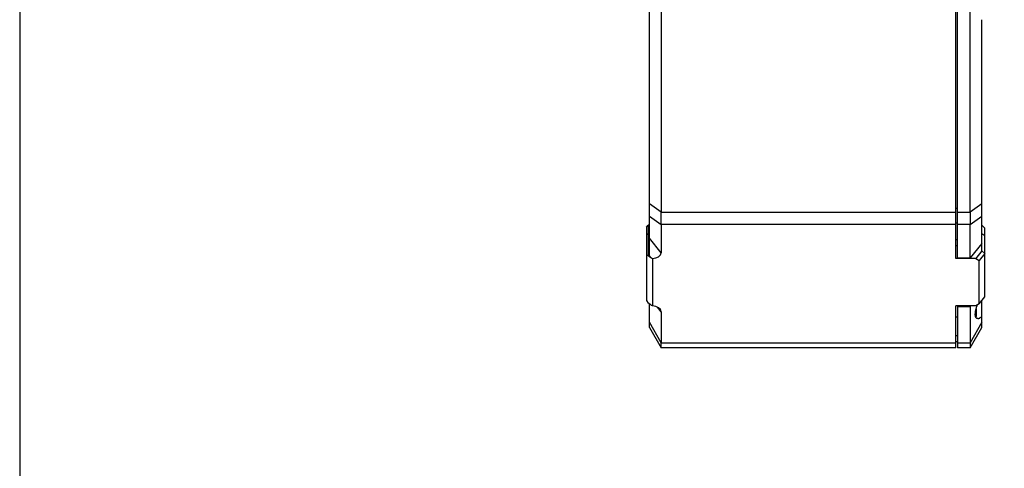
# Model space of a CAD drawing. Header units: millimetres. Extents: x 139 to 470, y 107 to 343.
# Tile 2 of 20: x 139 to 181, y 193 to 212. Entities that reach past the tile are written whole.
import ezdxf

# ---------------------------------------------------------------- set-up
doc = ezdxf.new("R2010")
doc.units = ezdxf.units.MM
doc.header["$LTSCALE"] = 32.67
doc.layers.get('0').update_dxf_attribs({"linetype": 'CONTINUOUS'})
doc.layers.add('00_COMPONENTS', color=7, linetype='CONTINUOUS')

msp = doc.modelspace()

# ---------------------------------------------------------------- linework, layer by layer
msp.add_lwpolyline([(139.2143, 343.1986), (139.2143, 106.8055), (470.0216, 106.8055), (470.0216, 343.1986)], close=True)
at = {"layer": '00_COMPONENTS', "color": 7}
for p, q in [((166.2073, 201.8547), (166.2073, 253.8356)), ((179.3323, 201.7348), (179.3323, 253.9555)), ((179.4073, 201.7613), (179.4073, 253.929)), ((166.7073, 212.6575), (166.7073, 203.7183)), ((179.9573, 203.7183), (179.9573, 212.6575)), ((180.4573, 202.0676), (180.4573, 211.9757)), ((166.0823, 203.0865), (166.1573, 203.1615)), ((166.0823, 203.0865), (166.0823, 199.9316)), ((166.2073, 203.1615), (166.1573, 203.1615)), ((166.1573, 203.1615), (166.1573, 201.8585)), ((166.7073, 203.188), (166.7073, 201.9823)), ((179.9573, 201.7613), (179.9573, 203.188)), ((180.5823, 203.0365), (180.4573, 203.1615)), ((180.5823, 200.0996), (180.5823, 203.0365)), ((179.3323, 202.3005), (179.4073, 202.3005)), ((180.4573, 202.38), (179.9573, 201.7613)), ((166.1573, 201.8585), (166.0823, 201.8585)), ((166.1573, 201.8585), (166.2667, 201.7812)), ((166.3323, 201.7354), (166.3323, 199.7012)), ((180.1883, 201.7348), (179.3323, 201.7348)), ((179.4073, 201.7613), (179.9573, 201.7613)), ((180.4573, 202.0676), (180.1883, 201.7348)), ((180.1883, 201.7348), (180.3323, 201.6464)), ((180.5823, 201.9557), (180.3323, 201.6464)), ((180.4573, 202.0676), (180.5823, 201.9557)), ((180.3323, 199.7902), (180.3323, 201.6464)), ((180.3323, 199.7902), (180.5823, 200.0996)), ((166.0823, 199.9316), (166.1573, 199.8256)), ((166.2667, 199.7482), (166.1573, 199.8256)), ((166.2073, 198.7826), (166.2073, 199.7902)), ((180.1883, 199.7018), (179.3323, 199.7018)), ((179.3323, 197.9076), (179.3323, 199.7018)), ((179.4073, 199.7018), (179.4073, 197.9076)), ((179.4073, 199.6753), (179.9573, 199.6753)), ((179.9787, 199.7018), (179.9573, 199.6753)), ((179.9573, 199.6753), (179.9573, 198.1273)), ((180.3323, 199.7902), (180.1883, 199.7018)), ((180.4573, 198.7826), (180.4573, 199.9449)), ((166.7073, 199.4543), (166.7073, 198.1273)), ((180.2073, 199.5775), (180.2073, 199.2451)), ((166.2073, 198.7826), (166.7073, 197.9076)), ((179.9573, 197.9076), (180.4573, 198.7826)), ((179.4073, 198.1576), (179.3323, 198.1576)), ((179.3323, 197.9076), (166.7073, 197.9076)), ((179.9573, 197.9076), (179.4073, 197.9076))]:
    msp.add_line(p, q, dxfattribs=at)
at = {"layer": '00_COMPONENTS', "color": 4}
for p, q in [((166.7073, 203.7159), (166.2073, 204.0783)), ((179.4073, 203.8736), (179.3323, 203.8736)), ((180.4573, 204.0783), (179.9573, 203.7159)), ((166.2073, 203.5521), (166.7073, 203.1897)), ((166.7073, 203.7183), (179.3323, 203.7183)), ((179.4073, 203.7183), (179.9573, 203.7183)), ((179.9573, 203.1897), (180.4573, 203.5521)), ((179.3323, 203.188), (166.7073, 203.188)), ((179.4073, 203.2549), (179.3323, 203.2549)), ((179.9573, 203.188), (179.4073, 203.188)), ((166.1573, 202.7954), (166.0823, 202.7424)), ((166.2073, 202.7954), (166.1573, 202.7954)), ((166.7073, 201.9823), (166.2073, 202.601)), ((180.5823, 202.707), (180.4573, 202.7954)), ((179.3323, 202.5568), (179.4073, 202.5568)), ((166.2667, 201.7812), (166.2073, 201.8547)), ((166.7073, 199.4543), (166.5481, 199.6514)), ((179.3323, 199.2334), (179.4073, 199.2334)), ((180.1823, 199.4614), (180.1823, 199.2466)), ((166.7073, 198.1256), (166.2073, 199.0006)), ((180.4573, 199.0006), (179.9573, 198.1256)), ((179.4073, 198.4139), (179.3323, 198.4139)), ((166.7073, 198.1273), (179.3323, 198.1273)), ((179.4073, 198.1273), (179.9573, 198.1273))]:
    msp.add_line(p, q, dxfattribs=at)
at = {"layer": '00_COMPONENTS', "color": 7}
for centre, radius, start, end in [((180.4094, 199.3079), 0.2353, 194.13123, 195.7971), ((180.1823, 199.2451), 0.025, 289.79494, 0)]:
    msp.add_arc(centre, radius, start, end, dxfattribs=at)
for centre, major_axis, ratio, start_param, end_param in [((166.2787, 203.7183), (0, 0.75), 0.5714286, -1.5739928, -1.5707963), ((180.3859, 203.7183), (0, 0.75), 0.5714286, -4.712389, -4.7091925), ((166.2787, 203.7183), (-0.3469, 0.7407), 0.3397624, -2.5140023, -2.5108058), ((180.3859, 203.7183), (0.3469, 0.7407), 0.3397624, -3.7723795, -3.769183), ((166.2667, 202.0286), (0.933, -0.6911), 0.1726721, -1.4435782, -1.373782), ((166.3042, 201.9823), (0.4031, 0), 0.6139406, -1.5010002, 0), ((166.2667, 199.5007), (0.933, -0.6911), 0.1726721, 1.6282183, 1.6980145), ((166.3042, 199.4543), (0.4031, 0), 0.6139406, 0, 1.5010002), ((166.2787, 198.6576), (-0.3469, 0.7407), 0.3397624, -2.5171988, -2.5140023), ((180.3859, 198.6576), (0.3469, 0.7407), 0.3397624, -3.769183, -3.7659865)]:
    msp.add_ellipse(centre, major_axis=major_axis, ratio=ratio, start_param=start_param, end_param=end_param, dxfattribs=at)
for points, knots in [([(166.7073, 203.1897), (166.7072, 203.2273), (166.7064, 203.3079), (166.7057, 203.4833), (166.7071, 203.621), (166.7073, 203.7159)], [0, 0, 0, 0, 0.2146427, 0.459149, 1, 1, 1, 1]), ([(179.9573, 203.7159), (179.9575, 203.621), (179.9589, 203.4833), (179.9582, 203.3079), (179.9574, 203.2273), (179.9573, 203.1897)], [0, 0, 0, 0, 0.540851, 0.7853573, 1, 1, 1, 1]), ([(180.2073, 199.5775), (180.211, 199.5916), (180.227, 199.6489), (180.2463, 199.7053), (180.2623, 199.7473)], [0, 0, 0, 0, 0.2446016, 1, 1, 1, 1]), ([(180.1813, 199.2505), (180.176, 199.2713), (180.1702, 199.3188), (180.1726, 199.3963), (180.1849, 199.4844), (180.1989, 199.5457), (180.2073, 199.5775)], [0, 0, 0, 0, 0.1949144, 0.4304849, 0.7016626, 1, 1, 1, 1]), ([(180.1916, 199.2196), (180.1908, 199.2215), (180.1875, 199.2294), (180.1848, 199.2376), (180.183, 199.2439)], [0, 0, 0, 0, 0.2394125, 1, 1, 1, 1]), ([(180.2762, 199.1576), (180.2674, 199.1576), (180.2498, 199.1599), (180.2256, 199.172), (180.2054, 199.1925), (180.1958, 199.2099), (180.1916, 199.2196)], [0, 0, 0, 0, 0.2371861, 0.4689441, 0.7167257, 1, 1, 1, 1]), ([(180.2762, 199.1576), (180.2899, 199.1576), (180.3198, 199.1637), (180.3642, 199.1851), (180.4112, 199.2183), (180.4417, 199.2459), (180.4573, 199.2612)], [0, 0, 0, 0, 0.1929175, 0.4218871, 0.691053, 1, 1, 1, 1]), ([(166.7073, 197.9076), (166.7071, 197.9079), (166.7072, 197.9087), (166.7071, 197.91), (166.707, 197.9124), (166.7067, 197.9166), (166.7066, 197.9229), (166.7064, 197.9309), (166.7062, 197.9407), (166.7061, 197.9521), (166.7061, 197.9707), (166.7062, 197.998), (166.7066, 198.0353), (166.707, 198.0786), (166.7073, 198.1093), (166.7073, 198.1256)], [0, 0, 0, 0, 0.0046412, 0.0100161, 0.0174231, 0.038313, 0.0672597, 0.1041946, 0.1490315, 0.2016659, 0.2619749, 0.4050319, 0.5768525, 0.7758046, 1, 1, 1, 1]), ([(179.9573, 198.1256), (179.9573, 198.1093), (179.9575, 198.0786), (179.958, 198.0353), (179.9584, 197.998), (179.9585, 197.9707), (179.9585, 197.9521), (179.9584, 197.9407), (179.9582, 197.9309), (179.958, 197.9229), (179.9579, 197.9166), (179.9576, 197.9124), (179.9575, 197.91), (179.9574, 197.9087), (179.9575, 197.9079), (179.9573, 197.9076)], [0, 0, 0, 0, 0.2241954, 0.4231475, 0.5949681, 0.7380252, 0.7983341, 0.8509685, 0.8958054, 0.9327403, 0.961687, 0.9825769, 0.9899839, 0.9953588, 1, 1, 1, 1])]:
    msp.add_open_spline(points, degree=3, knots=knots, dxfattribs=at)

doc.saveas('drawing.dxf')
